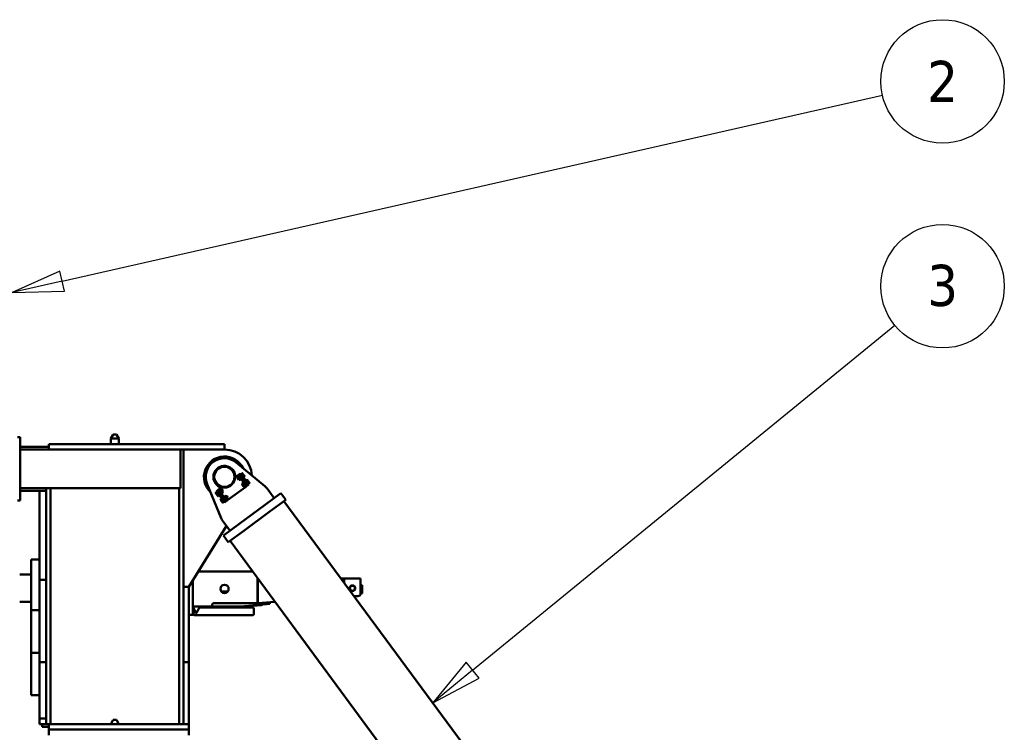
# Model space of a CAD drawing. Header units: millimetres. Extents: x -428974 to 63075, y -12164 to 49045.
# Tile 49 of 131: x 39172 to 42761, y 17284 to 19881. Entities that reach past the tile are written whole.
import ezdxf

# ---------------------------------------------------------------- set-up
doc = ezdxf.new("R2010")
doc.units = ezdxf.units.MM
doc.header["$LTSCALE"] = 75
doc.layers.add('Symbol (ISO)', color=7, linetype='Continuous', lineweight=25)
doc.layers.add('Visible (ISO)', color=7, linetype='Continuous', lineweight=50)
doc.styles.add('Label Text (ISO)', font='tahoma.ttf')

# ---------------------------------------------------------------- blocks, each defined once
blk = doc.blocks.new('Balloon6')
at = {"layer": 'Symbol (ISO)'}
for p, q in [((524.356, 252.376), (564.226, 261.417)), ((524.245, 252.863), (521.918, 251.823)), ((524.466, 251.888), (524.245, 252.863)), ((524.356, 252.376), (521.918, 251.823)), ((521.918, 251.823), (524.466, 251.888))]:
    blk.add_line(p, q, dxfattribs=at)
at = {"layer": 'Symbol (ISO)', "flags": 128}
blk.add_lwpolyline([(524.245, 252.863), (521.918, 251.823), (524.466, 251.888), (524.245, 252.863)], dxfattribs=at)
at = {"layer": 'Symbol (ISO)'}
blk.add_circle((567.143, 262.079), 3, dxfattribs=at)
blk.add_solid([(524.245, 252.863), (521.918, 251.823), (524.466, 251.888), (524.245, 252.863)], dxfattribs=at)
at = {"layer": 'Symbol (ISO)', "insert": (567.143, 262.079), "char_height": 2, "attachment_point": 5, "style": 'Label Text (ISO)'}
blk.add_mtext('2', dxfattribs=at)
blk = doc.blocks.new('Balloon7')
at = {"layer": 'Symbol (ISO)'}
for p, q in [((544.301, 233.474), (564.822, 250.234)), ((543.985, 233.862), (542.365, 231.893)), ((544.617, 233.087), (543.985, 233.862)), ((544.301, 233.474), (542.365, 231.893)), ((542.365, 231.893), (544.617, 233.087))]:
    blk.add_line(p, q, dxfattribs=at)
at = {"layer": 'Symbol (ISO)', "flags": 128}
blk.add_lwpolyline([(543.985, 233.862), (542.365, 231.893), (544.617, 233.087), (543.985, 233.862)], dxfattribs=at)
at = {"layer": 'Symbol (ISO)'}
blk.add_circle((567.143, 252.13), 3, dxfattribs=at)
blk.add_solid([(543.985, 233.862), (542.365, 231.893), (544.617, 233.087), (543.985, 233.862)], dxfattribs=at)
at = {"layer": 'Symbol (ISO)', "insert": (567.143, 252.151), "char_height": 2, "attachment_point": 5, "style": 'Label Text (ISO)'}
blk.add_mtext('3', dxfattribs=at)

msp = doc.modelspace()

# ---------------------------------------------------------------- linework, layer by layer
at = {"layer": 'Visible (ISO)'}
for p, q in [((39173.5151, 18359.253), (39163.5151, 18359.253)), ((39173.5151, 18354.253), (39173.5151, 18359.253)), ((39173.5151, 18354.253), (39173.5151, 18134.253)), ((39512.1753, 18369.253), (39503.5151, 18354.253)), ((39533.5151, 18354.253), (39503.5151, 18354.253)), ((39503.5151, 18334.253), (39503.5151, 18354.253)), ((39524.8548, 18369.253), (39512.1753, 18369.253)), ((39524.8548, 18369.253), (39533.5151, 18354.253)), ((39533.5151, 18334.253), (39533.5151, 18354.253)), ((39278.5151, 18324.253), (39173.5151, 18324.253)), ((39173.5151, 18314.253), (39278.5151, 18314.253)), ((39759.0584, 18334.253), (39278.5151, 18334.253)), ((39278.5151, 18314.253), (39278.5151, 18334.253)), ((39759.0584, 18314.253), (39278.5151, 18314.253)), ((39758.5151, 18314.253), (39758.5151, 18174.253)), ((39759.0584, 18334.253), (39776.2623, 18334.253)), ((39759.0584, 18314.253), (39776.2623, 18314.253)), ((39768.5151, 18314.253), (39768.5151, 17314.253)), ((39914.2497, 18334.253), (39776.2623, 18334.253)), ((39914.2497, 18314.253), (39776.2623, 18314.253)), ((39918.5151, 18334.253), (39914.2497, 18334.253)), ((39914.2497, 18314.253), (39918.5151, 18314.253)), ((39918.5151, 18334.253), (39918.5151, 18314.253)), ((40064.9832, 18181.6993), (39961.3147, 18267.3726)), ((39964.6236, 18218.2974), (39956.9263, 18212.6163)), ((39968.6465, 18221.2666), (39964.6236, 18218.2974)), ((39964.9816, 18210.2344), (39965.1292, 18211.2133)), ((39964.9816, 18210.2344), (39968.9009, 18204.9241)), ((39965.0991, 18215.5481), (39969.9267, 18219.1111)), ((39965.4951, 18214.5906), (39965.0991, 18215.5481)), ((39965.1292, 18211.2133), (39966.9797, 18212.5791)), ((39969.8798, 18204.7766), (39965.1292, 18211.2133)), ((39965.4951, 18214.5906), (39966.0123, 18213.8899)), ((39966.0123, 18213.8899), (39969.355, 18209.3608)), ((39967.3277, 18212.5287), (39972.1552, 18216.0917)), ((39968.6465, 18221.2666), (39972.6695, 18224.2357)), ((39968.6465, 18221.2666), (39970.428, 18218.8528)), ((39968.9009, 18204.9241), (39969.8798, 18204.7766)), ((39969.355, 18209.3608), (39972.6978, 18204.8316)), ((39969.8798, 18204.7766), (39971.7304, 18206.1424)), ((39970.7249, 18218.4505), (39969.9267, 18219.1111)), ((39970.428, 18218.8528), (39996.5567, 18183.451)), ((39971.7847, 18206.4898), (39976.6122, 18210.0528)), ((39974.451, 18221.822), (39972.6695, 18224.2357)), ((39972.6978, 18204.8316), (39973.215, 18204.1309)), ((39973.0718, 18224.5326), (39977.0947, 18227.5018)), ((39973.0718, 18224.5326), (39976.0409, 18220.5097)), ((39973.215, 18204.1309), (39974.0133, 18203.4703)), ((39974.0133, 18203.4703), (39978.8408, 18207.0334)), ((39974.451, 18221.822), (40000.5797, 18186.4201)), ((39999.7943, 18188.3262), (39976.0409, 18220.5097)), ((39976.2325, 18219.4082), (39976.6348, 18219.7051)), ((39977.0947, 18227.5018), (39980.0639, 18223.4789)), ((39978.4448, 18207.9909), (39978.8408, 18207.0334)), ((39982.8001, 18228.6125), (39978.7771, 18225.6433)), ((39978.7771, 18225.6433), (39979.8914, 18224.1336)), ((39979.3743, 18224.8342), (39979.1731, 18224.6858)), ((39979.8914, 18224.1336), (39981.0057, 18222.6238)), ((40003.8172, 18191.2954), (39980.0639, 18223.4789)), ((39980.9831, 18212.9715), (39981.3854, 18213.2684)), ((39985.0286, 18225.593), (39981.0057, 18222.6238)), ((39981.0057, 18222.6238), (39983.2342, 18219.6044)), ((39983.5983, 18227.9519), (39982.8001, 18228.6125)), ((39983.2342, 18219.6044), (39985.4627, 18216.585)), ((39983.5983, 18227.9519), (39984.1155, 18227.2512)), ((39984.1155, 18227.2512), (39987.4583, 18222.722)), ((39989.4856, 18219.5541), (39985.4627, 18216.585)), ((39985.4627, 18216.585), (39986.577, 18215.0753)), ((39986.577, 18215.0753), (39987.6912, 18213.5655)), ((39987.0941, 18214.3746), (39986.893, 18214.2261)), ((39987.4583, 18222.722), (39990.8011, 18218.1929)), ((39991.7142, 18216.5347), (39987.6912, 18213.5655)), ((39990.8011, 18218.1929), (39991.3182, 18217.4922)), ((39991.3182, 18217.4922), (39991.7142, 18216.5347)), ((40000.6151, 18204.4748), (39996.5922, 18201.5057)), ((39996.5922, 18201.5057), (39997.7064, 18199.9959)), ((39997.1893, 18200.6966), (39996.9881, 18200.5481)), ((39997.7064, 18199.9959), (39998.8207, 18198.4862)), ((40002.8436, 18201.4554), (39998.8207, 18198.4862)), ((39998.8207, 18198.4862), (40001.0492, 18195.4668)), ((40001.4134, 18203.8142), (40000.6151, 18204.4748)), ((40001.4134, 18203.8142), (40001.9305, 18203.1136)), ((40001.9305, 18203.1136), (40005.2733, 18198.5844)), ((40005.2733, 18198.5844), (40008.6161, 18194.0553)), ((39758.5151, 18174.253), (39173.5151, 18174.253)), ((39268.5151, 18164.253), (39173.5151, 18164.253)), ((39243.5151, 17839.253), (39243.5151, 18164.253)), ((39268.5151, 18164.253), (39268.5151, 18174.253)), ((39268.5151, 18164.253), (39268.5151, 18039.253)), ((39284.5151, 18174.253), (39284.5151, 17314.253)), ((39752.5151, 18174.253), (39752.5151, 17314.253)), ((39855.141, 18189.0099), (39906.4555, 18064.6963)), ((39885.8473, 18157.0554), (39889.8702, 18160.0246)), ((39888.5901, 18162.18), (39892.613, 18165.1492)), ((39888.5901, 18162.18), (39891.5593, 18158.1571)), ((39890.9845, 18158.5149), (39889.8702, 18160.0246)), ((39892.613, 18165.1492), (39895.5822, 18161.1263)), ((39893.0153, 18165.4461), (39897.0383, 18168.4153)), ((39893.0153, 18165.4461), (39894.7968, 18163.0324)), ((39894.7968, 18163.0324), (39920.9255, 18127.6305)), ((39919.3356, 18128.9428), (39895.5822, 18161.1263)), ((39896.5783, 18160.6186), (39896.176, 18160.3217)), ((39901.0612, 18171.3845), (39897.0383, 18168.4153)), ((39898.8198, 18166.0015), (39897.0383, 18168.4153)), ((39903.5482, 18170.1198), (39898.7207, 18166.5568)), ((39899.1167, 18165.5992), (39898.7207, 18166.5568)), ((39898.8198, 18166.0015), (39924.9485, 18130.5997)), ((39905.7767, 18167.1003), (39900.9492, 18163.5373)), ((39908.7585, 18177.0655), (39901.0612, 18171.3845)), ((39904.3465, 18169.4592), (39903.5482, 18170.1198)), ((39904.8636, 18168.7585), (39904.3465, 18169.4592)), ((39908.2064, 18164.2294), (39904.8636, 18168.7585)), ((39910.2338, 18161.0615), (39905.4063, 18157.4984)), ((39907.6816, 18168.8135), (39905.8311, 18167.4477)), ((39907.6816, 18168.8135), (39912.4323, 18162.3768)), ((39908.6605, 18168.666), (39907.6816, 18168.8135)), ((39911.5492, 18159.7002), (39908.2064, 18164.2294)), ((39912.5798, 18163.3557), (39908.6605, 18168.666)), ((39912.4323, 18162.3768), (39910.5818, 18161.011)), ((39912.5798, 18163.3557), (39912.4323, 18162.3768)), ((39994.3153, 18178.068), (39930.7529, 18131.1551)), ((39982.7967, 18186.0968), (39982.9442, 18187.0757)), ((39982.7967, 18186.0968), (39986.716, 18180.7865)), ((39982.9142, 18191.4105), (39987.7417, 18194.9735)), ((39983.3102, 18190.453), (39982.9142, 18191.4105)), ((39982.9442, 18187.0757), (39984.7947, 18188.4415)), ((39987.6949, 18180.639), (39982.9442, 18187.0757)), ((39983.3102, 18190.453), (39983.8273, 18189.7523)), ((39983.8273, 18189.7523), (39987.1701, 18185.2231)), ((39985.1427, 18188.391), (39989.9702, 18191.954)), ((39986.716, 18180.7865), (39987.6949, 18180.639)), ((39987.1701, 18185.2231), (39990.5129, 18180.694)), ((39987.6949, 18180.639), (39989.5454, 18182.0048)), ((39988.54, 18194.3129), (39987.7417, 18194.9735)), ((39989.5998, 18182.3522), (39994.4273, 18185.9152)), ((39990.5129, 18180.694), (39991.03, 18179.9933)), ((39991.03, 18179.9933), (39991.8283, 18179.3327)), ((39991.8283, 18179.3327), (39996.6558, 18182.8957)), ((39994.0475, 18195.2706), (39994.4498, 18195.5675)), ((39998.3382, 18181.0372), (39994.3153, 18178.068)), ((39996.2598, 18183.8533), (39996.6558, 18182.8957)), ((39996.5567, 18183.451), (39998.3382, 18181.0372)), ((40002.3612, 18184.0064), (39998.3382, 18181.0372)), ((39998.7982, 18188.8339), (39999.2005, 18189.1308)), ((39999.7943, 18188.3262), (40002.7635, 18184.3033)), ((40002.3612, 18184.0064), (40000.5797, 18186.4201)), ((40001.0492, 18195.4668), (40003.2777, 18192.4474)), ((40002.7635, 18184.3033), (40006.7864, 18187.2725)), ((40007.3007, 18195.4165), (40003.2777, 18192.4474)), ((40003.2777, 18192.4474), (40004.392, 18190.9376)), ((40003.8172, 18191.2954), (40006.7864, 18187.2725)), ((40004.392, 18190.9376), (40005.5063, 18189.4279)), ((40004.9091, 18190.237), (40004.708, 18190.0885)), ((40009.5292, 18192.3971), (40005.5063, 18189.4279)), ((40008.6161, 18194.0553), (40009.1332, 18193.3546)), ((40009.1332, 18193.3546), (40009.5292, 18192.3971)), ((40099.4071, 18137.5592), (40073.361, 18172.8492)), ((39173.5151, 18129.253), (39163.5151, 18129.253)), ((39173.5151, 18129.253), (39173.5151, 18134.253)), ((39886.2433, 18156.0979), (39885.8473, 18157.0554)), ((39886.7604, 18155.3972), (39886.2433, 18156.0979)), ((39890.1032, 18150.8681), (39886.7604, 18155.3972)), ((39888.0758, 18154.036), (39892.0988, 18157.0051)), ((39893.446, 18146.3389), (39890.1032, 18150.8681)), ((39890.4674, 18159.2155), (39890.6685, 18159.364)), ((39892.0988, 18157.0051), (39890.9845, 18158.5149)), ((39915.3126, 18125.9736), (39891.5593, 18158.1571)), ((39894.3273, 18153.9857), (39892.0988, 18157.0051)), ((39892.5329, 18147.9971), (39896.5558, 18150.9663)), ((39893.9631, 18145.6383), (39893.446, 18146.3389)), ((39893.9631, 18145.6383), (39894.7614, 18144.9777)), ((39896.5558, 18150.9663), (39894.3273, 18153.9857)), ((39894.7614, 18144.9777), (39898.7843, 18147.9468)), ((39897.6701, 18149.4566), (39896.5558, 18150.9663)), ((39898.7843, 18147.9468), (39897.6701, 18149.4566)), ((39898.1872, 18148.7559), (39898.3884, 18148.9043)), ((39901.329, 18154.1819), (39900.9267, 18153.885)), ((39903.6623, 18132.9178), (39907.6853, 18135.887)), ((39904.0583, 18131.9603), (39903.6623, 18132.9178)), ((39904.5754, 18131.2596), (39904.0583, 18131.9603)), ((39907.9182, 18126.7305), (39904.5754, 18131.2596)), ((39905.8909, 18129.8984), (39909.9138, 18132.8675)), ((39906.8365, 18155.1396), (39907.6348, 18154.479)), ((39912.4623, 18158.042), (39907.6348, 18154.479)), ((39908.7995, 18134.3772), (39907.6853, 18135.887)), ((39911.261, 18122.2013), (39907.9182, 18126.7305)), ((39908.2824, 18135.0779), (39908.4835, 18135.2264)), ((39909.9138, 18132.8675), (39908.7995, 18134.3772)), ((39912.1423, 18129.8481), (39909.9138, 18132.8675)), ((39910.3479, 18123.8595), (39914.3708, 18126.8287)), ((39912.0663, 18158.9995), (39911.5492, 18159.7002)), ((39912.0663, 18158.9995), (39912.4623, 18158.042)), ((39914.3708, 18126.8287), (39912.1423, 18129.8481)), ((39914.3934, 18136.481), (39913.9911, 18136.1841)), ((39915.4851, 18125.3189), (39914.3708, 18126.8287)), ((39915.3126, 18125.9736), (39918.2818, 18121.9507)), ((39916.5994, 18123.8092), (39915.4851, 18125.3189)), ((39916.0022, 18124.6183), (39916.2034, 18124.7667)), ((39921.3632, 18145.9821), (39916.5357, 18142.4191)), ((39916.9317, 18141.4616), (39916.5357, 18142.4191)), ((39918.2818, 18121.9507), (39922.3047, 18124.9198)), ((39919.144, 18130.0443), (39918.7417, 18129.7474)), ((39923.5918, 18142.9627), (39918.7642, 18139.3997)), ((39919.3356, 18128.9428), (39922.3047, 18124.9198)), ((39920.9255, 18127.6305), (39922.707, 18125.2168)), ((39922.1615, 18145.3215), (39921.3632, 18145.9821)), ((39922.6787, 18144.6209), (39922.1615, 18145.3215)), ((39926.0214, 18140.0917), (39922.6787, 18144.6209)), ((39926.73, 18128.1859), (39922.707, 18125.2168)), ((39928.0488, 18136.9238), (39923.2213, 18133.3608)), ((39925.4967, 18144.6759), (39923.6461, 18143.3101)), ((39924.6516, 18131.002), (39925.4498, 18130.3414)), ((39926.73, 18128.1859), (39924.9485, 18130.5997)), ((39930.2774, 18133.9044), (39925.4498, 18130.3414)), ((39925.4967, 18144.6759), (39930.2473, 18138.2392)), ((39926.4756, 18144.5284), (39925.4967, 18144.6759)), ((39929.3642, 18135.5626), (39926.0214, 18140.0917)), ((39930.3949, 18139.2181), (39926.4756, 18144.5284)), ((39930.7529, 18131.1551), (39926.73, 18128.1859)), ((39930.2473, 18138.2392), (39928.3968, 18136.8734)), ((39929.8814, 18134.8619), (39929.3642, 18135.5626)), ((39929.8814, 18134.8619), (39930.2774, 18133.9044)), ((39930.3949, 18139.2181), (39930.2473, 18138.2392)), ((40123.5447, 18155.3742), (40067.2236, 18113.8058)), ((40141.3598, 18131.2366), (40085.0386, 18089.6682)), ((40123.5447, 18155.3742), (40141.3598, 18131.2366)), ((40135.1242, 18126.6344), (41067.4441, 16863.4323)), ((39911.7782, 18121.5006), (39911.261, 18122.2013)), ((39911.7782, 18121.5006), (39912.5764, 18120.84)), ((39912.5764, 18120.84), (39916.5994, 18123.8092)), ((39970.6731, 18042.5457), (40067.2236, 18113.8058)), ((39988.4882, 18018.4081), (40085.0386, 18089.6682)), ((39912.4435, 18054.0823), (39938.4896, 18018.7923)), ((39268.5151, 18039.253), (39268.5151, 17889.253)), ((39788.5151, 17814.253), (39925.785, 18036.0058)), ((39970.6731, 18042.5457), (39914.352, 18000.9773)), ((39988.4882, 18018.4081), (39932.167, 17976.8397)), ((39914.352, 18000.9773), (39932.167, 17976.8397)), ((39938.4026, 17981.4419), (42251.3874, 14847.5743)), ((39213.5151, 17914.253), (39213.5151, 17729.253)), ((39243.5151, 17914.253), (39213.5151, 17914.253)), ((39268.5151, 17889.253), (39268.5151, 17314.253)), ((39213.5151, 17859.253), (39171.8314, 17859.253)), ((39243.5151, 17839.253), (39268.5151, 17839.253)), ((39243.5151, 17779.253), (39243.5151, 17839.253)), ((39803.5151, 17838.4848), (39803.5151, 17716.753)), ((40020.4667, 17870.253), (39823.1803, 17870.253)), ((40038.5151, 17754.253), (40038.5151, 17845.7993)), ((40039.4557, 17754.253), (40039.4557, 17844.5249)), ((40342.1193, 17846.1763), (40353.9898, 17845.2342)), ((40354.5151, 17845.253), (40354.5151, 17831.253)), ((40414.5151, 17845.253), (40354.5151, 17845.253)), ((40414.5151, 17845.253), (40414.5151, 17831.253)), ((39768.5151, 17814.253), (39788.5151, 17814.253)), ((39788.5151, 17599.253), (39788.5151, 17814.253)), ((40354.4557, 17829.4618), (40354.4557, 17833.3088)), ((40354.5151, 17829.3813), (40354.5151, 17831.253)), ((40414.5151, 17790.253), (40414.5151, 17831.253)), ((40420.5151, 17820.253), (40414.5151, 17820.253)), ((40420.5151, 17820.253), (40414.5151, 17820.253)), ((40420.5151, 17820.253), (40420.5151, 17790.253)), ((40420.5151, 17820.253), (40420.5151, 17790.253)), ((39243.5151, 17599.253), (39243.5151, 17779.253)), ((39929.6954, 17796.753), (39907.3347, 17796.753)), ((40404.5151, 17780.253), (40390.7747, 17780.253)), ((40420.5151, 17790.253), (40414.5151, 17790.253)), ((40420.5151, 17790.253), (40414.5151, 17790.253)), ((39171.8314, 17759.253), (39213.5151, 17759.253)), ((39213.5151, 17729.253), (39213.5151, 17574.253)), ((39243.5151, 17729.253), (39213.5151, 17729.253)), ((39803.5151, 17742.253), (39873.5151, 17742.253)), ((39805.5151, 17742.253), (39805.5151, 17736.9822)), ((39805.5151, 17736.253), (39805.5151, 17714.253)), ((39805.8497, 17735.6053), (39813.7382, 17720.3351)), ((39817.292, 17720.3351), (39825.1804, 17735.6053)), ((39825.5151, 17736.9822), (39825.5151, 17742.253)), ((39835.5151, 17739.253), (39825.5151, 17739.253)), ((39995.5151, 17739.253), (39835.5151, 17739.253)), ((39873.5151, 17742.253), (39873.5151, 17749.253)), ((39975.5151, 17742.253), (39873.5151, 17742.253)), ((40038.5151, 17754.253), (39878.5151, 17754.253)), ((39975.5151, 17742.253), (39975.5151, 17740.253)), ((39976.5151, 17742.3367), (39975.6022, 17742.2569)), ((39975.6894, 17741.2607), (39976.5151, 17741.3329)), ((39976.5151, 17742.3367), (40052.2657, 17748.964)), ((39976.5151, 17741.3329), (40052.3529, 17747.9678)), ((40022.5151, 17739.253), (39995.5151, 17739.253)), ((40025.5151, 17714.253), (40025.5151, 17736.253)), ((40033.5384, 17753.7646), (40039.4557, 17754.253)), ((40033.5384, 17753.7646), (40034.0319, 17747.785)), ((40034.0319, 17747.785), (40083.8625, 17751.898)), ((40038.5151, 17754.253), (40039.4557, 17754.253)), ((40102.256, 17759.4366), (40039.4557, 17754.253)), ((40052.2657, 17748.964), (40055.2543, 17749.2255)), ((40055.3415, 17748.2293), (40052.3529, 17747.9678)), ((40055.3415, 17748.2293), (40055.2543, 17749.2255)), ((40083.3689, 17757.8776), (40083.8625, 17751.898)), ((39803.5151, 17711.753), (39788.5151, 17711.753)), ((39803.5151, 17711.753), (39803.5151, 17716.753)), ((39808.5151, 17711.253), (39835.5151, 17711.253)), ((39835.5151, 17711.253), (39995.5151, 17711.253)), ((39995.5151, 17711.253), (40022.5151, 17711.253)), ((39243.5151, 17539.253), (39243.5151, 17599.253)), ((39788.5151, 17539.253), (39788.5151, 17599.253)), ((39213.5151, 17574.253), (39213.5151, 17419.253)), ((39243.5151, 17574.253), (39213.5151, 17574.253)), ((39243.5151, 17508.7647), (39243.5151, 17539.253)), ((39268.5151, 17539.253), (39243.5151, 17539.253)), ((39788.5151, 17539.253), (39768.5151, 17539.253)), ((39788.5151, 17314.253), (39788.5151, 17539.253)), ((39243.5151, 17508.7647), (39243.5151, 17334.253)), ((39243.5151, 17419.253), (39213.5151, 17419.253)), ((39243.5151, 17334.253), (39243.5151, 17314.253)), ((39243.5151, 17334.253), (39268.5151, 17334.253)), ((39243.5151, 17314.253), (39268.5151, 17314.253)), ((39253.5151, 17314.253), (39253.5151, 17304.253)), ((39253.5151, 17304.253), (39278.5151, 17304.253)), ((39268.5151, 17314.253), (39278.5151, 17314.253)), ((39788.5151, 17314.253), (39278.5151, 17314.253)), ((39278.5151, 17294.253), (39278.5151, 17314.253)), ((39512.1753, 17329.253), (39503.5151, 17314.253)), ((39524.8548, 17329.253), (39512.1753, 17329.253)), ((39524.8548, 17329.253), (39533.5151, 17314.253)), ((39788.5151, 17294.253), (39788.5151, 17314.253)), ((39788.5151, 17294.253), (39278.5151, 17294.253)), ((39278.5151, 17274.253), (39278.5151, 17294.253)), ((39788.5151, 17274.253), (39788.5151, 17294.253))]:
    msp.add_line(p, q, dxfattribs=at)
for centre, radius in [((39917.9965, 18214.9556), 39), ((39917.9965, 18214.9556), 36.8162), ((39918.5151, 17806.753), 15), ((40384.5151, 17809.253), 10.5), ((40384.5151, 17809.253), 9.95), ((40384.5151, 17809.253), 9.25)]:
    msp.add_circle(centre, radius, dxfattribs=at)
for centre, radius, start, end in [((39918.5151, 18214.253), 100, 3.4380844, 90), ((39918.5151, 18214.253), 75, 25.8631797, 226.9959805), ((39917.9965, 18214.9556), 68, 50.4291503, 202.4300099), ((39917.9965, 18214.9556), 40, 357.7473927, 255.1117676), ((39918.5151, 18214.253), 40, 37.0549738, 215.8041864), ((40033.1316, 18143.1575), 50, 36.4295801, 50.4291503), ((39952.6729, 18083.774), 50, 202.4300099, 216.4295801), ((40404.5151, 17790.253), 10, 270, 0), ((39808.5151, 17736.9822), 3, 180, 207.32056), ((39808.5151, 17736.253), 3, 173.0201829, 180), ((39822.5151, 17736.9822), 3, 332.67944, 0), ((39976.5151, 17740.253), 1, 180, 270), ((40022.5151, 17736.253), 3, 0, 90), ((39808.5151, 17714.253), 3, 180, 270), ((39815.5151, 17721.253), 2, 207.32056, 332.67944), ((40022.5151, 17714.253), 3, 270, 0)]:
    msp.add_arc(centre, radius, start, end, dxfattribs=at)
for start_param, end_param in [(2.342640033, 3.138477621), (1.580084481, 1.732478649)]:
    msp.add_ellipse((40353.5151, 17833.2342), major_axis=(-0.4718, -12.0002), ratio=0.078020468, start_param=start_param, end_param=end_param, dxfattribs=at)
for points, weights in [([(39965.0991, 18215.5481), (39965.4951, 18214.5906), (39966.0123, 18213.8899)], [3.08210632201, 3.32050807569, 3.32050807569]), ([(39966.0123, 18213.8899), (39966.5294, 18213.1893), (39967.3277, 18212.5287)], [3.32050807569, 3.32050807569, 3.08210632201]), ([(39967.3277, 18212.5287), (39968.3208, 18210.7621), (39969.355, 18209.3608)], [3.08210632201, 3.32050807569, 3.32050807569]), ([(39969.355, 18209.3608), (39970.3893, 18207.9594), (39971.7847, 18206.4898)], [3.32050807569, 3.32050807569, 3.08210632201]), ([(39971.2421, 18217.7498), (39970.7249, 18218.4505), (39969.9267, 18219.1111)], [3.32050807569, 3.32050807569, 3.08210632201]), ([(39972.1552, 18216.0917), (39971.7592, 18217.0492), (39971.2421, 18217.7498)], [3.08210632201, 3.32050807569, 3.32050807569]), ([(39971.7847, 18206.4898), (39972.1807, 18205.5323), (39972.6978, 18204.8316)], [3.08210632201, 3.32050807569, 3.32050807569]), ([(39974.5849, 18213.2207), (39973.5506, 18214.622), (39972.1552, 18216.0917)], [3.32050807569, 3.32050807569, 3.08210632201]), ([(39972.6978, 18204.8316), (39973.215, 18204.1309), (39974.0133, 18203.4703)], [3.32050807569, 3.32050807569, 3.08210632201]), ([(39976.6122, 18210.0528), (39975.6191, 18211.8194), (39974.5849, 18213.2207)], [3.08210632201, 3.32050807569, 3.32050807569]), ([(39977.9277, 18208.6915), (39977.4105, 18209.3922), (39976.6122, 18210.0528)], [3.32050807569, 3.32050807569, 3.08210632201]), ([(39978.8408, 18207.0334), (39978.4448, 18207.9909), (39977.9277, 18208.6915)], [3.08210632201, 3.32050807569, 3.32050807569]), ([(39984.1155, 18227.2512), (39983.5983, 18227.9519), (39982.8001, 18228.6125)], [2.93375672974, 2.93375672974, 2.72312247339]), ([(39985.0286, 18225.593), (39984.6326, 18226.5505), (39984.1155, 18227.2512)], [2.72312247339, 2.93375672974, 2.93375672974]), ([(39987.4583, 18222.722), (39986.424, 18224.1234), (39985.0286, 18225.593)], [2.93375672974, 2.93375672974, 2.72312247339]), ([(39989.4856, 18219.5541), (39988.4925, 18221.3207), (39987.4583, 18222.722)], [2.72312247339, 2.93375672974, 2.93375672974]), ([(39990.8011, 18218.1929), (39990.2839, 18218.8935), (39989.4856, 18219.5541)], [2.93375672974, 2.93375672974, 2.72312247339]), ([(39991.7142, 18216.5347), (39991.3182, 18217.4922), (39990.8011, 18218.1929)], [2.72312247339, 2.93375672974, 2.93375672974]), ([(40001.9305, 18203.1136), (40001.4134, 18203.8142), (40000.6151, 18204.4748)], [2.93375672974, 2.93375672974, 2.72312247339]), ([(40002.8436, 18201.4554), (40002.4476, 18202.4129), (40001.9305, 18203.1136)], [2.72312247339, 2.93375672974, 2.93375672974]), ([(40005.2733, 18198.5844), (40004.239, 18199.9857), (40002.8436, 18201.4554)], [2.93375672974, 2.93375672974, 2.72312247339]), ([(40007.3007, 18195.4165), (40006.3076, 18197.1831), (40005.2733, 18198.5844)], [2.72312247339, 2.93375672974, 2.93375672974]), ([(39898.7207, 18166.5568), (39899.1167, 18165.5992), (39899.6338, 18164.8986)], [3.08210632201, 3.32050807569, 3.32050807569]), ([(39899.6338, 18164.8986), (39900.1509, 18164.1979), (39900.9492, 18163.5373)], [3.32050807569, 3.32050807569, 3.08210632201]), ([(39900.9492, 18163.5373), (39901.9423, 18161.7708), (39902.9766, 18160.3694)], [3.08210632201, 3.32050807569, 3.32050807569]), ([(39902.9766, 18160.3694), (39904.0109, 18158.9681), (39905.4063, 18157.4984)], [3.32050807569, 3.32050807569, 3.08210632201]), ([(39904.8636, 18168.7585), (39904.3465, 18169.4592), (39903.5482, 18170.1198)], [3.32050807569, 3.32050807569, 3.08210632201]), ([(39905.7767, 18167.1003), (39905.3808, 18168.0578), (39904.8636, 18168.7585)], [3.08210632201, 3.32050807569, 3.32050807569]), ([(39908.2064, 18164.2294), (39907.1722, 18165.6307), (39905.7767, 18167.1003)], [3.32050807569, 3.32050807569, 3.08210632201]), ([(39910.2338, 18161.0615), (39909.2407, 18162.828), (39908.2064, 18164.2294)], [3.08210632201, 3.32050807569, 3.32050807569]), ([(39911.5492, 18159.7002), (39911.0321, 18160.4009), (39910.2338, 18161.0615)], [3.32050807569, 3.32050807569, 3.08210632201]), ([(39982.9142, 18191.4105), (39983.3102, 18190.453), (39983.8273, 18189.7523)], [3.08210632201, 3.32050807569, 3.32050807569]), ([(39983.8273, 18189.7523), (39984.3444, 18189.0516), (39985.1427, 18188.391)], [3.32050807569, 3.32050807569, 3.08210632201]), ([(39985.1427, 18188.391), (39986.1358, 18186.6245), (39987.1701, 18185.2231)], [3.08210632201, 3.32050807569, 3.32050807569]), ([(39987.1701, 18185.2231), (39988.2043, 18183.8218), (39989.5998, 18182.3522)], [3.32050807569, 3.32050807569, 3.08210632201]), ([(39989.0571, 18193.6122), (39988.54, 18194.3129), (39987.7417, 18194.9735)], [3.32050807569, 3.32050807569, 3.08210632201]), ([(39989.9702, 18191.954), (39989.5742, 18192.9116), (39989.0571, 18193.6122)], [3.08210632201, 3.32050807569, 3.32050807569]), ([(39989.5998, 18182.3522), (39989.9957, 18181.3947), (39990.5129, 18180.694)], [3.08210632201, 3.32050807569, 3.32050807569]), ([(39992.3999, 18189.0831), (39991.3656, 18190.4844), (39989.9702, 18191.954)], [3.32050807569, 3.32050807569, 3.08210632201]), ([(39990.5129, 18180.694), (39991.03, 18179.9933), (39991.8283, 18179.3327)], [3.32050807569, 3.32050807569, 3.08210632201]), ([(39994.4273, 18185.9152), (39993.4342, 18187.6817), (39992.3999, 18189.0831)], [3.08210632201, 3.32050807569, 3.32050807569]), ([(39995.7427, 18184.5539), (39995.2256, 18185.2546), (39994.4273, 18185.9152)], [3.32050807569, 3.32050807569, 3.08210632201]), ([(39996.6558, 18182.8957), (39996.2598, 18183.8533), (39995.7427, 18184.5539)], [3.08210632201, 3.32050807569, 3.32050807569]), ([(40008.6161, 18194.0553), (40008.099, 18194.7559), (40007.3007, 18195.4165)], [2.93375672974, 2.93375672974, 2.72312247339]), ([(40009.5292, 18192.3971), (40009.1332, 18193.3546), (40008.6161, 18194.0553)], [2.72312247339, 2.93375672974, 2.93375672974]), ([(39885.8473, 18157.0554), (39886.2433, 18156.0979), (39886.7604, 18155.3972)], [2.72312247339, 2.93375672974, 2.93375672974]), ([(39886.7604, 18155.3972), (39887.2775, 18154.6966), (39888.0758, 18154.036)], [2.93375672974, 2.93375672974, 2.72312247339]), ([(39888.0758, 18154.036), (39889.0689, 18152.2694), (39890.1032, 18150.8681)], [2.72312247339, 2.93375672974, 2.93375672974]), ([(39890.1032, 18150.8681), (39891.1375, 18149.4668), (39892.5329, 18147.9971)], [2.93375672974, 2.93375672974, 2.72312247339]), ([(39892.5329, 18147.9971), (39892.9289, 18147.0396), (39893.446, 18146.3389)], [2.72312247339, 2.93375672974, 2.93375672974]), ([(39893.446, 18146.3389), (39893.9631, 18145.6383), (39894.7614, 18144.9777)], [2.93375672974, 2.93375672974, 2.72312247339]), ([(39903.6623, 18132.9178), (39904.0583, 18131.9603), (39904.5754, 18131.2596)], [2.72312247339, 2.93375672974, 2.93375672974]), ([(39904.5754, 18131.2596), (39905.0926, 18130.5589), (39905.8909, 18129.8984)], [2.93375672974, 2.93375672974, 2.72312247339]), ([(39905.4063, 18157.4984), (39905.8023, 18156.5409), (39906.3194, 18155.8403)], [3.08210632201, 3.32050807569, 3.32050807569]), ([(39905.8909, 18129.8984), (39906.884, 18128.1318), (39907.9182, 18126.7305)], [2.72312247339, 2.93375672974, 2.93375672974]), ([(39906.3194, 18155.8403), (39906.8365, 18155.1396), (39907.6348, 18154.479)], [3.32050807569, 3.32050807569, 3.08210632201]), ([(39907.9182, 18126.7305), (39908.9525, 18125.3291), (39910.3479, 18123.8595)], [2.93375672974, 2.93375672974, 2.72312247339]), ([(39912.4623, 18158.042), (39912.0663, 18158.9995), (39911.5492, 18159.7002)], [3.08210632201, 3.32050807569, 3.32050807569]), ([(39916.5357, 18142.4191), (39916.9317, 18141.4616), (39917.4488, 18140.761)], [3.08210632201, 3.32050807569, 3.32050807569]), ([(39917.4488, 18140.761), (39917.966, 18140.0603), (39918.7642, 18139.3997)], [3.32050807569, 3.32050807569, 3.08210632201]), ([(39918.7642, 18139.3997), (39919.7574, 18137.6331), (39920.7916, 18136.2318)], [3.08210632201, 3.32050807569, 3.32050807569]), ([(39920.7916, 18136.2318), (39921.8259, 18134.8305), (39923.2213, 18133.3608)], [3.32050807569, 3.32050807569, 3.08210632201]), ([(39922.6787, 18144.6209), (39922.1615, 18145.3215), (39921.3632, 18145.9821)], [3.32050807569, 3.32050807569, 3.08210632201]), ([(39923.5918, 18142.9627), (39923.1958, 18143.9202), (39922.6787, 18144.6209)], [3.08210632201, 3.32050807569, 3.32050807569]), ([(39923.2213, 18133.3608), (39923.6173, 18132.4033), (39924.1344, 18131.7027)], [3.08210632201, 3.32050807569, 3.32050807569]), ([(39926.0214, 18140.0917), (39924.9872, 18141.4931), (39923.5918, 18142.9627)], [3.32050807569, 3.32050807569, 3.08210632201]), ([(39924.1344, 18131.7027), (39924.6516, 18131.002), (39925.4498, 18130.3414)], [3.32050807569, 3.32050807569, 3.08210632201]), ([(39928.0488, 18136.9238), (39927.0557, 18138.6904), (39926.0214, 18140.0917)], [3.08210632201, 3.32050807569, 3.32050807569]), ([(39929.3642, 18135.5626), (39928.8471, 18136.2632), (39928.0488, 18136.9238)], [3.32050807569, 3.32050807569, 3.08210632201]), ([(39930.2774, 18133.9044), (39929.8814, 18134.8619), (39929.3642, 18135.5626)], [3.08210632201, 3.32050807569, 3.32050807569]), ([(39910.3479, 18123.8595), (39910.7439, 18122.902), (39911.261, 18122.2013)], [2.72312247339, 2.93375672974, 2.93375672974]), ([(39911.261, 18122.2013), (39911.7782, 18121.5006), (39912.5764, 18120.84)], [2.93375672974, 2.93375672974, 2.72312247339])]:
    msp.add_rational_spline(points, weights, degree=2, dxfattribs=at)
for points, knots in [([(39873.5151, 17749.253), (39873.5151, 17749.8466), (39873.6284, 17750.5057), (39874.1302, 17751.7472), (39874.5196, 17752.3286), (39875.4223, 17753.2314), (39875.9841, 17753.6164), (39877.2162, 17754.1272), (39877.8865, 17754.253), (39878.5151, 17754.253)], [0.8734420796, 0.8734420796, 0.8734420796, 0.8734420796, 1.0693243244, 1.0693243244, 1.2652065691, 1.2652065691, 1.4537708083, 1.4537708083, 1.6423350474, 1.6423350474, 1.6423350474, 1.6423350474]), ([(39975.5151, 17741.253), (39975.5151, 17741.253), (39975.5403, 17741.2526), (39975.6178, 17741.2555), (39975.6512, 17741.2574), (39975.6894, 17741.2607)], [0.37909221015, 0.37909221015, 0.37909221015, 0.37909221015, 0.41682480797, 0.41682480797, 0.43636398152, 0.43636398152, 0.43636398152, 0.43636398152])]:
    msp.add_open_spline(points, degree=3, knots=knots, dxfattribs=at)
msp.add_open_spline([(39975.6022, 17742.2569), (39975.5447, 17742.2516), (39975.5151, 17742.253), (39975.5151, 17742.253)], degree=3, dxfattribs=at)

# ---------------------------------------------------------------- block references
at = {"layer": 'Symbol (ISO)', "xscale": 75, "yscale": 75, "zscale": 75}
for name in ['Balloon6', 'Balloon7']:
    msp.add_blockref(name, (0, 0), dxfattribs=at)

doc.saveas('drawing.dxf')
